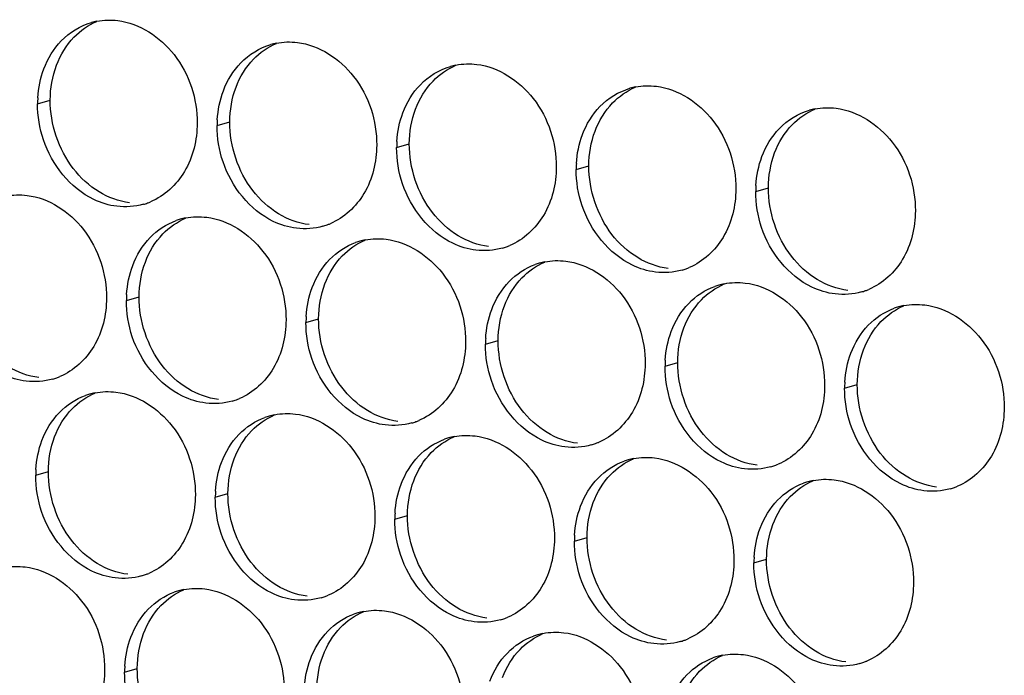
# Paper-space layout '45651_1_3' of a CAD drawing. Header units: millimetres. Extents: x -231 to 594, y 0 to 420.
# Tile 228 of 247: x 145.95 to 154.29, y 272.35 to 277.9. Entities that reach past the tile are written whole.
import ezdxf

# ---------------------------------------------------------------- set-up
doc = ezdxf.new("R2010")
doc.units = ezdxf.units.MM
doc.header["$LTSCALE"] = 32.67
doc.layers.add('02___PRT_ALL_AXES', color=7, linetype='CONTINUOUS')

psp = doc.layouts.new('45651_1_3')

# ---------------------------------------------------------------- linework, layer by layer
at = {"layer": '02___PRT_ALL_AXES', "color": 7, "linetype": 'CONTINUOUS'}
for p, q in [((146.106, 277.1864), (146.2132, 277.2171)), ((147.6256, 277.001), (147.7328, 277.0316)), ((149.1451, 276.8155), (149.2523, 276.8462)), ((150.6647, 276.63), (150.7719, 276.6607)), ((152.1843, 276.4445), (152.2915, 276.4752)), ((146.858, 275.5213), (146.9652, 275.5519)), ((148.3776, 275.3358), (148.4848, 275.3665)), ((149.8972, 275.1503), (150.0044, 275.181)), ((151.4167, 274.9648), (151.5239, 274.9955)), ((152.9363, 274.7794), (153.0435, 274.81)), ((146.0904, 274.0416), (146.1976, 274.0722)), ((147.61, 273.8561), (147.7172, 273.8868)), ((149.1296, 273.6706), (149.2368, 273.7013)), ((150.6492, 273.4851), (150.7564, 273.5158)), ((152.1688, 273.2997), (152.276, 273.3303)), ((146.8425, 272.3764), (146.9497, 272.4071))]:
    psp.add_line(p, q, dxfattribs=at)
at = {"layer": '02___PRT_ALL_AXES', "color": 3, "linetype": 'CONTINUOUS'}
for centre, radius, start, end in [((146.7128, 277.3424), 0.5519, 100.97724, 105.93831), ((148.2324, 277.1569), 0.5519, 100.97724, 105.93831), ((149.752, 276.9715), 0.5519, 100.97724, 105.93831), ((151.2716, 276.786), 0.5519, 100.97724, 105.93831), ((146.9978, 277.182), 0.8918, 176.51802, 179.71686), ((152.7911, 276.6005), 0.5519, 100.97724, 105.93831), ((148.5174, 276.9966), 0.8918, 176.51802, 179.71686), ((150.037, 276.8111), 0.8918, 176.51802, 179.71686), ((151.5566, 276.6256), 0.8918, 176.51802, 179.71686), ((153.0761, 276.4401), 0.8918, 176.51802, 179.71686), ((146.8513, 276.8606), 0.5467, 285.94061, 289.76751), ((146.8508, 276.8619), 0.5481, 289.77289, 292.73686), ((147.4634, 275.6823), 0.5467, 105.94061, 109.76751), ((147.4648, 275.6772), 0.5519, 100.97724, 105.93831), ((148.3709, 276.6751), 0.5467, 285.94061, 289.76751), ((148.3704, 276.6764), 0.5481, 289.77289, 292.73686), ((148.983, 275.4968), 0.5467, 105.94061, 109.76751), ((148.9844, 275.4917), 0.5519, 100.97724, 105.93831), ((149.8905, 276.4896), 0.5467, 285.94061, 289.76751), ((149.89, 276.491), 0.5481, 289.77289, 292.73686), ((150.504, 275.3063), 0.5519, 100.97724, 105.93831), ((150.5026, 275.3113), 0.5467, 105.94061, 109.76751), ((151.4101, 276.3042), 0.5467, 285.94061, 289.76751), ((151.4095, 276.3055), 0.5481, 289.77289, 292.73686), ((152.0222, 275.1258), 0.5467, 105.94061, 109.76751), ((152.0236, 275.1208), 0.5519, 100.97724, 105.93831), ((152.9296, 276.1187), 0.5467, 285.94061, 289.76751), ((152.9291, 276.12), 0.5481, 289.77289, 292.73686), ((147.7498, 275.5169), 0.8918, 176.51802, 179.71686), ((153.5417, 274.9403), 0.5467, 105.94061, 109.76751), ((153.5432, 274.9353), 0.5519, 100.97724, 105.93831), ((149.2694, 275.3314), 0.8918, 176.51802, 179.71686), ((150.789, 275.1459), 0.8918, 176.51802, 179.71686), ((152.3086, 274.9604), 0.8918, 176.51802, 179.71686), ((146.0837, 275.3809), 0.5467, 285.94061, 289.76751), ((146.0832, 275.3822), 0.5481, 289.77289, 292.73686), ((153.8282, 274.775), 0.8918, 176.51802, 179.71686), ((146.6958, 274.2025), 0.5467, 105.94061, 109.76751), ((146.6973, 274.1975), 0.5519, 100.97724, 105.93831), ((147.6033, 275.1954), 0.5467, 285.94061, 289.76751), ((147.6028, 275.1967), 0.5481, 289.77289, 292.73686), ((148.2154, 274.0171), 0.5467, 105.94061, 109.76751), ((148.2168, 274.012), 0.5519, 100.97724, 105.93831), ((149.1224, 275.0112), 0.5481, 289.77289, 292.73686), ((149.1229, 275.0099), 0.5467, 285.94061, 289.76751), ((149.735, 273.8316), 0.5467, 105.94061, 109.76751), ((149.7364, 273.8266), 0.5519, 100.97724, 105.93831), ((150.6425, 274.8245), 0.5467, 285.94061, 289.76751), ((150.642, 274.8258), 0.5481, 289.77289, 292.73686), ((151.256, 273.6411), 0.5519, 100.97724, 105.93831), ((146.9823, 274.0372), 0.8918, 176.51802, 179.71686), ((151.2546, 273.6461), 0.5467, 105.94061, 109.76751), ((152.1621, 274.639), 0.5467, 285.94061, 289.76751), ((152.1616, 274.6403), 0.5481, 289.77289, 292.73686), ((152.7742, 273.4606), 0.5467, 105.94061, 109.76751), ((152.7756, 273.4556), 0.5519, 100.97724, 105.93831), ((153.6817, 274.4535), 0.5467, 285.94061, 289.76751), ((153.6811, 274.4548), 0.5481, 289.77289, 292.73686), ((148.5018, 273.8517), 0.8918, 176.51802, 179.71686), ((150.0214, 273.6662), 0.8918, 176.51802, 179.71686), ((151.541, 273.4807), 0.8918, 176.51802, 179.71686), ((153.0606, 273.2952), 0.8918, 176.51802, 179.71686), ((146.8358, 273.7157), 0.5467, 285.94061, 289.76751), ((146.8352, 273.717), 0.5481, 289.77289, 292.73686), ((147.4479, 272.5374), 0.5467, 105.94061, 109.76751), ((147.4493, 272.5323), 0.5519, 100.97724, 105.93831), ((148.3554, 273.5302), 0.5467, 285.94061, 289.76751), ((148.3548, 273.5315), 0.5481, 289.77289, 292.73686), ((148.9674, 272.3519), 0.5467, 105.94061, 109.76751), ((148.9689, 272.3469), 0.5519, 100.97724, 105.93831), ((149.8744, 273.3461), 0.5481, 289.77289, 292.73686), ((149.8749, 273.3447), 0.5467, 285.94061, 289.76751), ((150.487, 272.1664), 0.5467, 105.94061, 109.76751), ((150.4884, 272.1614), 0.5519, 100.97724, 105.93831), ((151.3945, 273.1593), 0.5467, 285.94061, 289.76751), ((151.394, 273.1606), 0.5481, 289.77289, 292.73686), ((152.0066, 271.9809), 0.5467, 105.94061, 109.76751), ((152.008, 271.9759), 0.5519, 100.97724, 105.93831), ((147.7343, 272.372), 0.8918, 176.51802, 179.71686), ((152.9141, 272.9738), 0.5467, 285.94061, 289.76751), ((152.9136, 272.9751), 0.5481, 289.77289, 292.73686)]:
    psp.add_arc(centre, radius, start, end, dxfattribs=at)
for points in [[(146.3065, 277.7182), (146.3756, 277.7897), (146.4657, 277.8458), (146.5612, 277.8731)], [(146.6077, 277.8842), (146.6658, 277.8955), (146.7265, 277.8974), (146.7852, 277.8902)], [(146.1589, 277.481), (146.1917, 277.5682), (146.2418, 277.6513), (146.3065, 277.7182)], [(147.8261, 277.5328), (147.8951, 277.6042), (147.9853, 277.6604), (148.0808, 277.6877)], [(148.1273, 277.6988), (148.1854, 277.71), (148.246, 277.7119), (148.3048, 277.7048)], [(147.6785, 277.2956), (147.7113, 277.3827), (147.7614, 277.4658), (147.8261, 277.5328)], [(149.6469, 277.5133), (149.705, 277.5246), (149.7656, 277.5265), (149.8244, 277.5193)], [(146.1076, 277.2362), (146.1127, 277.3194), (146.1295, 277.403), (146.1589, 277.481)], [(149.3457, 277.3473), (149.4147, 277.4188), (149.5049, 277.4749), (149.6004, 277.5022)], [(149.198, 277.1101), (149.2309, 277.1973), (149.281, 277.2803), (149.3457, 277.3473)], [(151.1665, 277.3278), (151.2246, 277.3391), (151.2852, 277.341), (151.344, 277.3338)], [(147.6272, 277.0507), (147.6323, 277.134), (147.6491, 277.2175), (147.6785, 277.2956)], [(150.8653, 277.1618), (150.9343, 277.2333), (151.0244, 277.2894), (151.12, 277.3167)], [(146.1559, 276.8793), (146.1229, 276.9776), (146.1055, 277.0827), (146.106, 277.1864)], [(149.1468, 276.8653), (149.1518, 276.9485), (149.1687, 277.0321), (149.198, 277.1101)], [(150.7176, 276.9246), (150.7504, 277.0118), (150.8006, 277.0948), (150.8653, 277.1618)], [(152.3849, 276.9763), (152.4539, 277.0478), (152.544, 277.1039), (152.6396, 277.1312)], [(152.686, 277.1423), (152.7442, 277.1536), (152.8048, 277.1555), (152.8636, 277.1483)], [(147.6755, 276.6938), (147.6425, 276.7922), (147.625, 276.8972), (147.6256, 277.001)], [(150.6664, 276.6798), (150.6714, 276.763), (150.6882, 276.8466), (150.7176, 276.9246)], [(152.2372, 276.7391), (152.27, 276.8263), (152.3202, 276.9093), (152.3849, 276.9763)], [(149.1951, 276.5083), (149.1621, 276.6067), (149.1446, 276.7118), (149.1451, 276.8155)], [(152.1859, 276.4943), (152.191, 276.5775), (152.2078, 276.6611), (152.2372, 276.7391)], [(150.7147, 276.3229), (150.6816, 276.4212), (150.6642, 276.5263), (150.6647, 276.63)], [(152.2342, 276.1374), (152.2012, 276.2357), (152.1838, 276.3408), (152.1843, 276.4445)], [(145.8401, 276.4045), (145.8983, 276.4158), (145.9589, 276.4177), (146.0177, 276.4105)], [(147.0015, 276.3349), (146.9295, 276.3143), (146.8518, 276.3087), (146.7775, 276.3178)], [(147.0586, 276.0531), (147.1194, 276.1161), (147.1961, 276.1671), (147.2785, 276.1968)], [(147.3597, 276.2191), (147.4178, 276.2303), (147.4785, 276.2322), (147.5373, 276.2251)], [(148.521, 276.1494), (148.449, 276.1289), (148.3714, 276.1232), (148.297, 276.1323)], [(146.9109, 275.8159), (146.9437, 275.903), (146.9939, 275.9861), (147.0586, 276.0531)], [(148.5781, 275.8676), (148.639, 275.9306), (148.7157, 275.9817), (148.7981, 276.0113)], [(148.8793, 276.0336), (148.9374, 276.0449), (148.9981, 276.0467), (149.0568, 276.0396)], [(150.0406, 275.9639), (149.9686, 275.9434), (149.891, 275.9378), (149.8166, 275.9468)], [(148.4305, 275.6304), (148.4633, 275.7176), (148.5134, 275.8006), (148.5781, 275.8676)], [(150.3989, 275.8481), (150.457, 275.8594), (150.5176, 275.8613), (150.5764, 275.8541)], [(146.8596, 275.571), (146.8647, 275.6543), (146.8815, 275.7378), (146.9109, 275.8159)], [(150.0977, 275.6821), (150.1586, 275.7451), (150.2353, 275.7962), (150.3177, 275.8258)], [(151.5602, 275.7785), (151.4882, 275.7579), (151.4105, 275.7523), (151.3362, 275.7614)], [(149.9501, 275.4449), (149.9829, 275.5321), (150.033, 275.6151), (150.0977, 275.6821)], [(151.9185, 275.6626), (151.9766, 275.6739), (152.0372, 275.6758), (152.096, 275.6686)], [(148.3792, 275.3855), (148.3843, 275.4688), (148.4011, 275.5523), (148.4305, 275.6304)], [(151.6173, 275.4966), (151.6781, 275.5596), (151.7548, 275.6107), (151.8373, 275.6403)], [(153.0798, 275.593), (153.0078, 275.5724), (152.9301, 275.5668), (152.8558, 275.5759)], [(146.9079, 275.2141), (146.8749, 275.3124), (146.8575, 275.4175), (146.858, 275.5213)], [(149.8988, 275.2001), (149.9039, 275.2833), (149.9207, 275.3669), (149.9501, 275.4449)], [(151.4696, 275.2594), (151.5025, 275.3466), (151.5526, 275.4296), (151.6173, 275.4966)], [(153.1369, 275.3112), (153.1977, 275.3741), (153.2744, 275.4252), (153.3568, 275.4548)], [(153.4381, 275.4772), (153.4962, 275.4884), (153.5568, 275.4903), (153.6156, 275.4831)], [(148.4275, 275.0286), (148.3945, 275.127), (148.3771, 275.2321), (148.3776, 275.3358)], [(151.4184, 275.0146), (151.4235, 275.0978), (151.4403, 275.1814), (151.4696, 275.2594)], [(152.9892, 275.074), (153.022, 275.1611), (153.0722, 275.2442), (153.1369, 275.3112)], [(149.9471, 274.8432), (149.9141, 274.9415), (149.8967, 275.0466), (149.8972, 275.1503)], [(152.938, 274.8291), (152.943, 274.9123), (152.9599, 274.9959), (152.9892, 275.074)], [(151.4667, 274.6577), (151.4337, 274.756), (151.4162, 274.8611), (151.4167, 274.9648)], [(146.2339, 274.8552), (146.1619, 274.8346), (146.0842, 274.829), (146.0099, 274.8381)], [(152.9863, 274.4722), (152.9532, 274.5705), (152.9358, 274.6756), (152.9363, 274.7794)], [(146.291, 274.5734), (146.3518, 274.6363), (146.4285, 274.6874), (146.5109, 274.717)], [(146.5922, 274.7394), (146.6503, 274.7506), (146.7109, 274.7525), (146.7697, 274.7453)], [(147.7535, 274.6697), (147.6815, 274.6491), (147.6038, 274.6435), (147.5295, 274.6526)], [(146.1433, 274.3362), (146.1761, 274.4233), (146.2263, 274.5064), (146.291, 274.5734)], [(147.8106, 274.3879), (147.8714, 274.4509), (147.9481, 274.5019), (148.0305, 274.5316)], [(148.1117, 274.5539), (148.1699, 274.5652), (148.2305, 274.567), (148.2893, 274.5599)], [(149.2731, 274.4842), (149.2011, 274.4637), (149.1234, 274.4581), (149.0491, 274.4671)], [(147.6629, 274.1507), (147.6957, 274.2378), (147.7459, 274.3209), (147.8106, 274.3879)], [(149.3302, 274.2024), (149.391, 274.2654), (149.4677, 274.3165), (149.5501, 274.3461)], [(149.6313, 274.3684), (149.6895, 274.3797), (149.7501, 274.3816), (149.8089, 274.3744)], [(146.0921, 274.0913), (146.0971, 274.1745), (146.114, 274.2581), (146.1433, 274.3362)], [(150.7926, 274.2988), (150.7206, 274.2782), (150.643, 274.2726), (150.5687, 274.2817)], [(149.1825, 273.9652), (149.2153, 274.0524), (149.2655, 274.1354), (149.3302, 274.2024)], [(151.1509, 274.1829), (151.209, 274.1942), (151.2697, 274.1961), (151.3284, 274.1889)], [(147.6117, 273.9058), (147.6167, 273.9891), (147.6335, 274.0726), (147.6629, 274.1507)], [(150.8497, 274.0169), (150.9106, 274.0799), (150.9873, 274.131), (151.0697, 274.1606)], [(152.3122, 274.1133), (152.2402, 274.0927), (152.1626, 274.0871), (152.0882, 274.0962)], [(146.1404, 273.7344), (146.1073, 273.8327), (146.0899, 273.9378), (146.0904, 274.0416)], [(150.7021, 273.7797), (150.7349, 273.8669), (150.785, 273.9499), (150.8497, 274.0169)], [(152.6705, 273.9975), (152.7286, 274.0087), (152.7893, 274.0106), (152.848, 274.0034)], [(149.1312, 273.7204), (149.1363, 273.8036), (149.1531, 273.8872), (149.1825, 273.9652)], [(152.3693, 273.8315), (152.4302, 273.8944), (152.5069, 273.9455), (152.5893, 273.9751)], [(153.8318, 273.9278), (153.7598, 273.9072), (153.6822, 273.9016), (153.6078, 273.9107)], [(147.6599, 273.5489), (147.6269, 273.6473), (147.6095, 273.7524), (147.61, 273.8561)], [(150.6508, 273.5349), (150.6559, 273.6181), (150.6727, 273.7017), (150.7021, 273.7797)], [(152.2217, 273.5943), (152.2545, 273.6814), (152.3046, 273.7645), (152.3693, 273.8315)], [(149.1795, 273.3635), (149.1465, 273.4618), (149.1291, 273.5669), (149.1296, 273.6706)], [(152.1704, 273.3494), (152.1755, 273.4326), (152.1923, 273.5162), (152.2217, 273.5943)], [(150.6991, 273.178), (150.6661, 273.2763), (150.6487, 273.3814), (150.6492, 273.4851)], [(145.8246, 273.2596), (145.8827, 273.2709), (145.9434, 273.2728), (146.0021, 273.2656)], [(152.2187, 272.9925), (152.1857, 273.0908), (152.1683, 273.1959), (152.1688, 273.2997)], [(146.9859, 273.19), (146.9139, 273.1694), (146.8363, 273.1638), (146.7619, 273.1729)], [(147.043, 272.9082), (147.1039, 272.9712), (147.1805, 273.0222), (147.263, 273.0519)], [(147.3442, 273.0742), (147.4023, 273.0855), (147.4629, 273.0873), (147.5217, 273.0802)], [(148.5055, 273.0045), (148.4335, 272.984), (148.3558, 272.9784), (148.2815, 272.9874)], [(146.8954, 272.671), (146.9282, 272.7581), (146.9783, 272.8412), (147.043, 272.9082)], [(148.5626, 272.7227), (148.6234, 272.7857), (148.7001, 272.8368), (148.7825, 272.8664)], [(148.8638, 272.8887), (148.9219, 272.9), (148.9825, 272.9019), (149.0413, 272.8947)], [(150.0251, 272.8191), (149.9531, 272.7985), (149.8754, 272.7929), (149.8011, 272.8019)], [(148.4149, 272.4855), (148.4477, 272.5727), (148.4979, 272.6557), (148.5626, 272.7227)], [(150.0822, 272.5372), (150.143, 272.6002), (150.2197, 272.6513), (150.3021, 272.6809)], [(150.3833, 272.7032), (150.4415, 272.7145), (150.5021, 272.7164), (150.5609, 272.7092)], [(146.8441, 272.4261), (146.8492, 272.5094), (146.866, 272.5929), (146.8954, 272.671)], [(151.5447, 272.6336), (151.4727, 272.613), (151.395, 272.6074), (151.3207, 272.6165)], [(149.9345, 272.3), (149.9673, 272.3872), (150.0175, 272.4702), (150.0822, 272.5372)], [(151.9029, 272.5177), (151.9611, 272.529), (152.0217, 272.5309), (152.0805, 272.5237)], [(148.3637, 272.2407), (148.3687, 272.3239), (148.3856, 272.4075), (148.4149, 272.4855)], [(151.6018, 272.3517), (151.6626, 272.4147), (151.7393, 272.4658), (151.8217, 272.4954)], [(153.0643, 272.4481), (152.9922, 272.4275), (152.9146, 272.4219), (152.8403, 272.431)], [(146.8924, 272.0692), (146.8594, 272.1676), (146.8419, 272.2726), (146.8425, 272.3764)], [(151.4541, 272.1145), (151.4869, 272.2017), (151.5371, 272.2848), (151.6018, 272.3517)]]:
    psp.add_open_spline(points, degree=3, dxfattribs=at)
at = {"layer": '02___PRT_ALL_AXES', "color": 7, "linetype": 'CONTINUOUS'}
for points in [[(146.4137, 277.7489), (146.4682, 277.8053), (146.535, 277.8521), (146.6073, 277.8823)], [(146.2661, 277.5117), (146.2989, 277.5989), (146.349, 277.6819), (146.4137, 277.7489)], [(147.9333, 277.5634), (147.9877, 277.6198), (148.0546, 277.6666), (148.1268, 277.6969)], [(146.2132, 277.2171), (146.2137, 277.3169), (146.2309, 277.4184), (146.2661, 277.5117)], [(147.7857, 277.3262), (147.8185, 277.4134), (147.8686, 277.4965), (147.9333, 277.5634)], [(149.4529, 277.378), (149.5073, 277.4343), (149.5742, 277.4811), (149.6464, 277.5114)], [(149.3052, 277.1408), (149.338, 277.2279), (149.3882, 277.311), (149.4529, 277.378)], [(147.7328, 277.0316), (147.7333, 277.1314), (147.7505, 277.2329), (147.7857, 277.3262)], [(150.9725, 277.1925), (151.0269, 277.2489), (151.0937, 277.2956), (151.166, 277.3259)], [(146.4082, 276.637), (146.2834, 276.7984), (146.2122, 277.0131), (146.2132, 277.2171)], [(150.8248, 276.9553), (150.8576, 277.0425), (150.9078, 277.1255), (150.9725, 277.1925)], [(149.2523, 276.8462), (149.2528, 276.9459), (149.2701, 277.0474), (149.3052, 277.1408)], [(152.4921, 277.007), (152.5465, 277.0634), (152.6133, 277.1101), (152.6856, 277.1404)], [(147.9278, 276.4516), (147.803, 276.6129), (147.7317, 276.8276), (147.7328, 277.0316)], [(152.3444, 276.7698), (152.3772, 276.857), (152.4274, 276.94), (152.4921, 277.007)], [(150.7719, 276.6607), (150.7724, 276.7605), (150.7897, 276.8619), (150.8248, 276.9553)], [(149.4474, 276.2661), (149.3226, 276.4275), (149.2513, 276.6422), (149.2523, 276.8462)], [(152.2915, 276.4752), (152.292, 276.575), (152.3093, 276.6764), (152.3444, 276.7698)], [(146.6265, 276.4399), (146.5426, 276.4907), (146.4682, 276.5595), (146.4082, 276.637)], [(150.967, 276.0806), (150.8422, 276.242), (150.7709, 276.4567), (150.7719, 276.6607)], [(146.8847, 276.3485), (146.794, 276.3595), (146.7046, 276.3926), (146.6265, 276.4399)], [(148.1461, 276.2544), (148.0622, 276.3052), (147.9878, 276.374), (147.9278, 276.4516)], [(152.4866, 275.8951), (152.3618, 276.0565), (152.2905, 276.2712), (152.2915, 276.4752)], [(149.6657, 276.0689), (149.5818, 276.1197), (149.5074, 276.1885), (149.4474, 276.2661)], [(147.1658, 276.0837), (147.2202, 276.1401), (147.287, 276.1869), (147.3593, 276.2172)], [(148.4042, 276.163), (148.3136, 276.1741), (148.2242, 276.2071), (148.1461, 276.2544)], [(147.0181, 275.8465), (147.0509, 275.9337), (147.1011, 276.0167), (147.1658, 276.0837)], [(148.6853, 275.8983), (148.7398, 275.9546), (148.8066, 276.0014), (148.8789, 276.0317)], [(149.9238, 275.9775), (149.8332, 275.9886), (149.7437, 276.0216), (149.6657, 276.0689)], [(151.1853, 275.8834), (151.1014, 275.9342), (151.027, 276.0031), (150.967, 276.0806)], [(146.9652, 275.5519), (146.9657, 275.6517), (146.9829, 275.7532), (147.0181, 275.8465)], [(148.5377, 275.6611), (148.5705, 275.7482), (148.6206, 275.8313), (148.6853, 275.8983)], [(150.2049, 275.7128), (150.2594, 275.7691), (150.3262, 275.8159), (150.3984, 275.8462)], [(151.4434, 275.792), (151.3528, 275.8031), (151.2633, 275.8361), (151.1853, 275.8834)], [(152.7048, 275.698), (152.621, 275.7488), (152.5466, 275.8176), (152.4866, 275.8951)], [(150.0573, 275.4756), (150.0901, 275.5628), (150.1402, 275.6458), (150.2049, 275.7128)], [(152.963, 275.6066), (152.8724, 275.6176), (152.7829, 275.6507), (152.7048, 275.698)], [(148.4848, 275.3665), (148.4853, 275.4662), (148.5025, 275.5677), (148.5377, 275.6611)], [(151.7245, 275.5273), (151.7789, 275.5837), (151.8458, 275.6304), (151.918, 275.6607)], [(147.1603, 274.9719), (147.0354, 275.1332), (146.9642, 275.3479), (146.9652, 275.5519)], [(151.5768, 275.2901), (151.6097, 275.3773), (151.6598, 275.4603), (151.7245, 275.5273)], [(150.0044, 275.181), (150.0049, 275.2808), (150.0221, 275.3822), (150.0573, 275.4756)], [(153.2441, 275.3418), (153.2985, 275.3982), (153.3654, 275.445), (153.4376, 275.4752)], [(148.6798, 274.7864), (148.555, 274.9477), (148.4838, 275.1625), (148.4848, 275.3665)], [(153.0964, 275.1046), (153.1292, 275.1918), (153.1794, 275.2748), (153.2441, 275.3418)], [(151.5239, 274.9955), (151.5244, 275.0953), (151.5417, 275.1967), (151.5768, 275.2901)], [(150.1994, 274.6009), (150.0746, 274.7623), (150.0034, 274.977), (150.0044, 275.181)], [(153.0435, 274.81), (153.044, 274.9098), (153.0613, 275.0113), (153.0964, 275.1046)], [(146.1171, 274.8688), (146.0265, 274.8798), (145.937, 274.9129), (145.8589, 274.9602)], [(147.3785, 274.7747), (147.2947, 274.8255), (147.2202, 274.8943), (147.1603, 274.9719)], [(151.719, 274.4154), (151.5942, 274.5768), (151.5229, 274.7915), (151.5239, 274.9955)], [(147.6367, 274.6833), (147.5461, 274.6943), (147.4566, 274.7274), (147.3785, 274.7747)], [(148.8981, 274.5892), (148.8142, 274.64), (148.7398, 274.7088), (148.6798, 274.7864)], [(153.2386, 274.2299), (153.1138, 274.3913), (153.0425, 274.606), (153.0435, 274.81)], [(146.3982, 274.604), (146.4526, 274.6604), (146.5195, 274.7072), (146.5917, 274.7374)], [(146.2505, 274.3668), (146.2833, 274.454), (146.3335, 274.537), (146.3982, 274.604)], [(149.1563, 274.4978), (149.0656, 274.5089), (148.9762, 274.5419), (148.8981, 274.5892)], [(150.4177, 274.4037), (150.3338, 274.4545), (150.2594, 274.5233), (150.1994, 274.6009)], [(147.9178, 274.4186), (147.9722, 274.4749), (148.039, 274.5217), (148.1113, 274.552)], [(146.1976, 274.0722), (146.1981, 274.172), (146.2154, 274.2735), (146.2505, 274.3668)], [(147.7701, 274.1814), (147.8029, 274.2685), (147.8531, 274.3516), (147.9178, 274.4186)], [(149.4374, 274.2331), (149.4918, 274.2894), (149.5586, 274.3362), (149.6309, 274.3665)], [(150.6758, 274.3123), (150.5852, 274.3234), (150.4958, 274.3564), (150.4177, 274.4037)], [(151.9373, 274.2183), (151.8534, 274.2691), (151.779, 274.3379), (151.719, 274.4154)], [(147.7172, 273.8868), (147.7177, 273.9865), (147.735, 274.088), (147.7701, 274.1814)], [(149.2897, 273.9959), (149.3225, 274.083), (149.3727, 274.1661), (149.4374, 274.2331)], [(150.9569, 274.0476), (151.0114, 274.104), (151.0782, 274.1507), (151.1505, 274.181)], [(152.1954, 274.1269), (152.1048, 274.1379), (152.0153, 274.1709), (151.9373, 274.2183)], [(153.4569, 274.0328), (153.373, 274.0836), (153.2986, 274.1524), (153.2386, 274.2299)], [(146.3927, 273.4921), (146.2679, 273.6535), (146.1966, 273.8682), (146.1976, 274.0722)], [(150.8093, 273.8104), (150.8421, 273.8976), (150.8922, 273.9806), (150.9569, 274.0476)], [(153.715, 273.9414), (153.6244, 273.9524), (153.5349, 273.9855), (153.4569, 274.0328)], [(149.2368, 273.7013), (149.2373, 273.8011), (149.2545, 273.9025), (149.2897, 273.9959)], [(152.4765, 273.8621), (152.531, 273.9185), (152.5978, 273.9653), (152.6701, 273.9955)], [(147.9123, 273.3067), (147.7875, 273.468), (147.7162, 273.6828), (147.7172, 273.8868)], [(152.3289, 273.6249), (152.3617, 273.7121), (152.4118, 273.7951), (152.4765, 273.8621)], [(150.7564, 273.5158), (150.7569, 273.6156), (150.7741, 273.717), (150.8093, 273.8104)], [(149.4319, 273.1212), (149.3071, 273.2826), (149.2358, 273.4973), (149.2368, 273.7013)], [(152.276, 273.3303), (152.2765, 273.4301), (152.2937, 273.5316), (152.3289, 273.6249)], [(150.9514, 272.9357), (150.8266, 273.0971), (150.7554, 273.3118), (150.7564, 273.5158)], [(146.611, 273.295), (146.5271, 273.3458), (146.4527, 273.4146), (146.3927, 273.4921)], [(146.8691, 273.2036), (146.7785, 273.2146), (146.689, 273.2477), (146.611, 273.295)], [(148.1305, 273.1095), (148.0467, 273.1603), (147.9723, 273.2291), (147.9123, 273.3067)], [(152.471, 272.7502), (152.3462, 272.9116), (152.275, 273.1263), (152.276, 273.3303)], [(148.3887, 273.0181), (148.2981, 273.0292), (148.2086, 273.0622), (148.1305, 273.1095)], [(149.6501, 272.924), (149.5663, 272.9748), (149.4918, 273.0436), (149.4319, 273.1212)], [(147.1502, 272.9389), (147.2046, 272.9952), (147.2715, 273.042), (147.3437, 273.0723)], [(147.0025, 272.7017), (147.0354, 272.7888), (147.0855, 272.8719), (147.1502, 272.9389)], [(149.9083, 272.8326), (149.8177, 272.8437), (149.7282, 272.8767), (149.6501, 272.924)], [(151.1697, 272.7385), (151.0859, 272.7893), (151.0114, 272.8582), (150.9514, 272.9357)], [(148.6698, 272.7534), (148.7242, 272.8097), (148.7911, 272.8565), (148.8633, 272.8868)], [(146.9497, 272.4071), (146.9501, 272.5068), (146.9674, 272.6083), (147.0025, 272.7017)], [(148.5221, 272.5162), (148.5549, 272.6033), (148.6051, 272.6864), (148.6698, 272.7534)], [(150.1894, 272.5679), (150.2438, 272.6243), (150.3106, 272.671), (150.3829, 272.7013)], [(151.4279, 272.6471), (151.3373, 272.6582), (151.2478, 272.6912), (151.1697, 272.7385)], [(152.6893, 272.5531), (152.6054, 272.6039), (152.531, 272.6727), (152.471, 272.7502)], [(148.4692, 272.2216), (148.4697, 272.3213), (148.487, 272.4228), (148.5221, 272.5162)], [(150.0417, 272.3307), (150.0745, 272.4179), (150.1247, 272.5009), (150.1894, 272.5679)], [(151.709, 272.3824), (151.7634, 272.4388), (151.8302, 272.4856), (151.9025, 272.5158)], [(152.9475, 272.4617), (152.8568, 272.4727), (152.7674, 272.5058), (152.6893, 272.5531)], [(147.1447, 271.827), (147.0199, 271.9883), (146.9486, 272.2031), (146.9497, 272.4071)], [(151.5613, 272.1452), (151.5941, 272.2324), (151.6443, 272.3154), (151.709, 272.3824)]]:
    psp.add_open_spline(points, degree=3, dxfattribs=at)
at = {"layer": '02___PRT_ALL_AXES', "color": 3, "linetype": 'CONTINUOUS'}
for points, knots in [([(146.7852, 277.8902), (146.9695, 277.8677), (147.3329, 277.6266), (147.4577, 277.2256), (147.4567, 277.0216)], [0, 0, 0, 0, 0.476473, 1, 1, 1, 1]), ([(148.3048, 277.7048), (148.4891, 277.6823), (148.8525, 277.4412), (148.9773, 277.0401), (148.9763, 276.8361)], [0, 0, 0, 0, 0.476473, 1, 1, 1, 1]), ([(149.8244, 277.5193), (150.0087, 277.4968), (150.3721, 277.2557), (150.4969, 276.8546), (150.4959, 276.6506)], [0, 0, 0, 0, 0.476473, 1, 1, 1, 1]), ([(151.344, 277.3338), (151.5283, 277.3113), (151.8917, 277.0702), (152.0165, 276.6691), (152.0155, 276.4651)], [0, 0, 0, 0, 0.476473, 1, 1, 1, 1]), ([(152.8636, 277.1483), (153.0479, 277.1258), (153.4113, 276.8847), (153.5361, 276.4837), (153.5351, 276.2797)], [0, 0, 0, 0, 0.476473, 1, 1, 1, 1]), ([(147.4567, 277.0216), (147.456, 276.8803), (147.393, 276.6041), (147.1805, 276.4058), (147.0626, 276.3564)], [0, 0, 0, 0, 0.525086, 1, 1, 1, 1]), ([(146.7775, 276.3178), (146.7099, 276.326), (146.4295, 276.4099), (146.2259, 276.6709), (146.1559, 276.8793)], [0, 0, 0, 0, 0.236458, 1, 1, 1, 1]), ([(148.9763, 276.8361), (148.9756, 276.6948), (148.9126, 276.4186), (148.7001, 276.2203), (148.5822, 276.1709)], [0, 0, 0, 0, 0.525086, 1, 1, 1, 1]), ([(148.297, 276.1323), (148.2295, 276.1406), (147.9491, 276.2244), (147.7454, 276.4854), (147.6755, 276.6938)], [0, 0, 0, 0, 0.236458, 1, 1, 1, 1]), ([(150.4959, 276.6506), (150.4952, 276.5093), (150.4322, 276.2331), (150.2197, 276.0348), (150.1018, 275.9854)], [0, 0, 0, 0, 0.525086, 1, 1, 1, 1]), ([(149.8166, 275.9468), (149.7491, 275.9551), (149.4687, 276.0389), (149.265, 276.2999), (149.1951, 276.5083)], [0, 0, 0, 0, 0.236458, 1, 1, 1, 1]), ([(152.0155, 276.4651), (152.0148, 276.3239), (151.9518, 276.0476), (151.7393, 275.8493), (151.6214, 275.7999)], [0, 0, 0, 0, 0.525086, 1, 1, 1, 1]), ([(146.0177, 276.4105), (146.202, 276.388), (146.5654, 276.1469), (146.6902, 275.7459), (146.6892, 275.5419)], [0, 0, 0, 0, 0.476473, 1, 1, 1, 1]), ([(151.3362, 275.7614), (151.2686, 275.7696), (150.9883, 275.8535), (150.7846, 276.1145), (150.7147, 276.3229)], [0, 0, 0, 0, 0.236458, 1, 1, 1, 1]), ([(153.5351, 276.2797), (153.5344, 276.1384), (153.4714, 275.8622), (153.2588, 275.6639), (153.141, 275.6145)], [0, 0, 0, 0, 0.525086, 1, 1, 1, 1]), ([(147.5373, 276.2251), (147.7216, 276.2026), (148.0849, 275.9615), (148.2097, 275.5604), (148.2087, 275.3564)], [0, 0, 0, 0, 0.476473, 1, 1, 1, 1]), ([(152.8558, 275.5759), (152.7882, 275.5841), (152.5078, 275.668), (152.3042, 275.929), (152.2342, 276.1374)], [0, 0, 0, 0, 0.236458, 1, 1, 1, 1]), ([(149.0568, 276.0396), (149.2411, 276.0171), (149.6045, 275.776), (149.7293, 275.3749), (149.7283, 275.1709)], [0, 0, 0, 0, 0.476473, 1, 1, 1, 1]), ([(150.5764, 275.8541), (150.7607, 275.8316), (151.1241, 275.5905), (151.2489, 275.1894), (151.2479, 274.9854)], [0, 0, 0, 0, 0.476473, 1, 1, 1, 1]), ([(152.096, 275.6686), (152.2803, 275.6461), (152.6437, 275.405), (152.7685, 275.004), (152.7675, 274.8)], [0, 0, 0, 0, 0.476473, 1, 1, 1, 1]), ([(146.6892, 275.5419), (146.6885, 275.4006), (146.6255, 275.1244), (146.4129, 274.9261), (146.2951, 274.8767)], [0, 0, 0, 0, 0.525086, 1, 1, 1, 1]), ([(153.6156, 275.4831), (153.7999, 275.4607), (154.1633, 275.2195), (154.2881, 274.8185), (154.2871, 274.6145)], [0, 0, 0, 0, 0.476473, 1, 1, 1, 1]), ([(146.0099, 274.8381), (145.9423, 274.8463), (145.6619, 274.9302), (145.4583, 275.1912), (145.3883, 275.3996)], [0, 0, 0, 0, 0.236458, 1, 1, 1, 1]), ([(148.2087, 275.3564), (148.208, 275.2151), (148.1451, 274.9389), (147.9325, 274.7406), (147.8147, 274.6912)], [0, 0, 0, 0, 0.525086, 1, 1, 1, 1]), ([(147.5295, 274.6526), (147.4619, 274.6609), (147.1815, 274.7447), (146.9779, 275.0057), (146.9079, 275.2141)], [0, 0, 0, 0, 0.236458, 1, 1, 1, 1]), ([(149.7283, 275.1709), (149.7276, 275.0296), (149.6646, 274.7534), (149.4521, 274.5551), (149.3342, 274.5057)], [0, 0, 0, 0, 0.525086, 1, 1, 1, 1]), ([(149.0491, 274.4671), (148.9815, 274.4754), (148.7011, 274.5592), (148.4975, 274.8202), (148.4275, 275.0286)], [0, 0, 0, 0, 0.236458, 1, 1, 1, 1]), ([(151.2479, 274.9854), (151.2472, 274.8441), (151.1842, 274.5679), (150.9717, 274.3696), (150.8538, 274.3202)], [0, 0, 0, 0, 0.525086, 1, 1, 1, 1]), ([(150.5687, 274.2817), (150.5011, 274.2899), (150.2207, 274.3738), (150.017, 274.6348), (149.9471, 274.8432)], [0, 0, 0, 0, 0.236458, 1, 1, 1, 1]), ([(152.7675, 274.8), (152.7668, 274.6587), (152.7038, 274.3825), (152.4913, 274.1841), (152.3734, 274.1348)], [0, 0, 0, 0, 0.525086, 1, 1, 1, 1]), ([(146.7697, 274.7453), (146.954, 274.7229), (147.3174, 274.4817), (147.4422, 274.0807), (147.4412, 273.8767)], [0, 0, 0, 0, 0.476473, 1, 1, 1, 1]), ([(152.0882, 274.0962), (152.0207, 274.1044), (151.7403, 274.1883), (151.5366, 274.4493), (151.4667, 274.6577)], [0, 0, 0, 0, 0.236458, 1, 1, 1, 1]), ([(154.2871, 274.6145), (154.2864, 274.4732), (154.2234, 274.197), (154.0109, 273.9987), (153.893, 273.9493)], [0, 0, 0, 0, 0.525086, 1, 1, 1, 1]), ([(148.2893, 274.5599), (148.4736, 274.5374), (148.837, 274.2963), (148.9618, 273.8952), (148.9608, 273.6912)], [0, 0, 0, 0, 0.476473, 1, 1, 1, 1]), ([(153.6078, 273.9107), (153.5402, 273.9189), (153.2599, 274.0028), (153.0562, 274.2638), (152.9863, 274.4722)], [0, 0, 0, 0, 0.236458, 1, 1, 1, 1]), ([(149.8089, 274.3744), (149.9932, 274.3519), (150.3565, 274.1108), (150.4814, 273.7097), (150.4803, 273.5057)], [0, 0, 0, 0, 0.476473, 1, 1, 1, 1]), ([(151.3284, 274.1889), (151.5127, 274.1664), (151.8761, 273.9253), (152.0009, 273.5243), (151.9999, 273.3203)], [0, 0, 0, 0, 0.476473, 1, 1, 1, 1]), ([(152.848, 274.0034), (153.0323, 273.9809), (153.3957, 273.7398), (153.5205, 273.3388), (153.5195, 273.1348)], [0, 0, 0, 0, 0.476473, 1, 1, 1, 1]), ([(147.4412, 273.8767), (147.4405, 273.7354), (147.3775, 273.4592), (147.165, 273.2609), (147.0471, 273.2115)], [0, 0, 0, 0, 0.525086, 1, 1, 1, 1]), ([(146.7619, 273.1729), (146.6943, 273.1811), (146.414, 273.265), (146.2103, 273.526), (146.1404, 273.7344)], [0, 0, 0, 0, 0.236458, 1, 1, 1, 1]), ([(148.9608, 273.6912), (148.9601, 273.5499), (148.8971, 273.2737), (148.6845, 273.0754), (148.5667, 273.026)], [0, 0, 0, 0, 0.525086, 1, 1, 1, 1]), ([(148.2815, 272.9874), (148.2139, 272.9957), (147.9336, 273.0795), (147.7299, 273.3405), (147.6599, 273.5489)], [0, 0, 0, 0, 0.236458, 1, 1, 1, 1]), ([(150.4803, 273.5057), (150.4796, 273.3644), (150.4167, 273.0882), (150.2041, 272.8899), (150.0863, 272.8405)], [0, 0, 0, 0, 0.525086, 1, 1, 1, 1]), ([(149.8011, 272.8019), (149.7335, 272.8102), (149.4531, 272.894), (149.2495, 273.1551), (149.1795, 273.3635)], [0, 0, 0, 0, 0.236458, 1, 1, 1, 1]), ([(146.0021, 273.2656), (146.1864, 273.2431), (146.5498, 273.002), (146.6746, 272.601), (146.6736, 272.397)], [0, 0, 0, 0, 0.476473, 1, 1, 1, 1]), ([(151.9999, 273.3203), (151.9992, 273.179), (151.9362, 272.9028), (151.7237, 272.7044), (151.6058, 272.6551)], [0, 0, 0, 0, 0.525086, 1, 1, 1, 1]), ([(151.3207, 272.6165), (151.2531, 272.6247), (150.9727, 272.7086), (150.7691, 272.9696), (150.6991, 273.178)], [0, 0, 0, 0, 0.236458, 1, 1, 1, 1]), ([(153.5195, 273.1348), (153.5188, 272.9935), (153.4558, 272.7173), (153.2433, 272.519), (153.1254, 272.4696)], [0, 0, 0, 0, 0.525086, 1, 1, 1, 1]), ([(147.5217, 273.0802), (147.706, 273.0577), (148.0694, 272.8166), (148.1942, 272.4155), (148.1932, 272.2115)], [0, 0, 0, 0, 0.476473, 1, 1, 1, 1]), ([(152.8403, 272.431), (152.7727, 272.4392), (152.4923, 272.5231), (152.2886, 272.7841), (152.2187, 272.9925)], [0, 0, 0, 0, 0.236458, 1, 1, 1, 1]), ([(149.0413, 272.8947), (149.2256, 272.8722), (149.589, 272.6311), (149.7138, 272.23), (149.7128, 272.026)], [0, 0, 0, 0, 0.476473, 1, 1, 1, 1]), ([(150.5609, 272.7092), (150.7452, 272.6867), (151.1086, 272.4456), (151.2334, 272.0446), (151.2324, 271.8406)], [0, 0, 0, 0, 0.476473, 1, 1, 1, 1]), ([(152.0805, 272.5237), (152.2648, 272.5012), (152.6281, 272.2601), (152.753, 271.8591), (152.7519, 271.6551)], [0, 0, 0, 0, 0.476473, 1, 1, 1, 1]), ([(146.6736, 272.397), (146.6729, 272.2557), (146.6099, 271.9795), (146.3974, 271.7812), (146.2795, 271.7318)], [0, 0, 0, 0, 0.525086, 1, 1, 1, 1])]:
    psp.add_open_spline(points, degree=3, knots=knots, dxfattribs=at)

doc.saveas('drawing.dxf')
